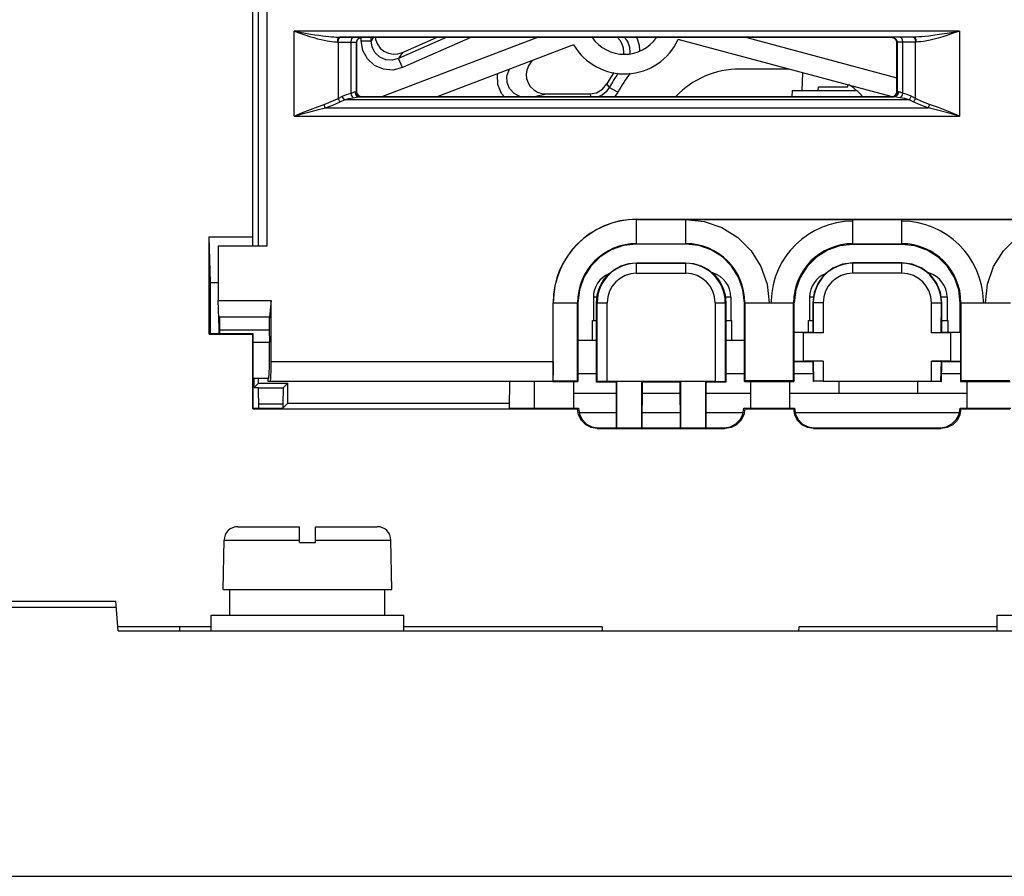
# Model space of a CAD drawing. Header units: millimetres. Extents: x 0 to 700, y 0 to 600.
# Tile 6 of 65: x 282 to 332, y 69 to 113. Entities that reach past the tile are written whole.
import ezdxf

# ---------------------------------------------------------------- set-up
doc = ezdxf.new("R2010")
doc.units = ezdxf.units.MM
doc.header["$LTSCALE"] = 39.111111
doc.layers.get('0').update_dxf_attribs({"linetype": 'CONTINUOUS'})

msp = doc.modelspace()

# ---------------------------------------------------------------- linework, layer by layer
at = {"color": 7, "linetype": 'CONTINUOUS'}
for p, q in [((294.154, 101.54), (294.154, 122.94)), ((293.866, 101.99), (293.866, 119.809)), ((294.602, 101.54), (294.602, 119.809)), ((329.834, 112.464), (295.974, 112.464)), ((295.974, 112.464), (296.276, 112.411)), ((295.974, 112.464), (296.261, 112.367)), ((295.974, 108.141), (295.974, 112.464)), ((296.261, 112.367), (296.523, 112.28)), ((296.276, 112.411), (296.55, 112.364)), ((296.523, 112.28), (296.76, 112.204)), ((296.55, 112.364), (296.799, 112.322)), ((296.799, 112.322), (297.025, 112.287)), ((297.025, 112.287), (297.229, 112.257)), ((297.229, 112.257), (297.414, 112.232)), ((328.702, 112.275), (328.477, 112.243)), ((328.946, 112.312), (328.702, 112.275)), ((329.213, 112.356), (328.946, 112.312)), ((329.242, 112.266), (328.988, 112.186)), ((329.507, 112.407), (329.213, 112.356)), ((329.523, 112.359), (329.242, 112.266)), ((329.834, 112.464), (329.507, 112.407)), ((329.834, 112.464), (329.523, 112.359)), ((329.834, 112.464), (329.834, 108.141)), ((296.76, 112.204), (296.975, 112.139)), ((296.975, 112.139), (297.169, 112.084)), ((297.169, 112.084), (297.345, 112.039)), ((297.345, 112.039), (297.504, 112.002)), ((297.414, 112.232), (297.581, 112.212)), ((297.504, 112.002), (297.648, 111.973)), ((297.581, 112.212), (297.732, 112.196)), ((297.648, 111.973), (297.777, 111.951)), ((297.732, 112.196), (297.867, 112.184)), ((297.777, 111.951), (297.894, 111.934)), ((297.867, 112.184), (297.99, 112.175)), ((297.894, 111.934), (297.999, 111.923)), ((297.99, 112.175), (298.101, 112.169)), ((297.999, 111.923), (298.095, 111.917)), ((298.095, 111.917), (298.183, 111.914)), ((298.101, 112.169), (298.201, 112.166)), ((298.183, 111.914), (298.199, 112.038)), ((298.183, 111.914), (298.871, 111.908)), ((298.199, 112.038), (298.239, 112.129)), ((298.201, 112.166), (298.294, 112.164)), ((298.21, 111.914), (298.225, 112.038)), ((298.21, 111.914), (298.21, 109.048)), ((298.225, 112.038), (298.266, 112.129)), ((298.239, 112.129), (298.294, 112.164)), ((298.266, 112.129), (298.322, 112.164)), ((327.514, 112.164), (298.294, 112.164)), ((298.294, 112.164), (298.322, 112.164)), ((298.322, 112.164), (298.983, 112.158)), ((298.871, 111.908), (298.886, 112.032)), ((298.871, 111.908), (298.983, 111.906)), ((298.871, 109.31), (298.871, 111.908)), ((298.886, 112.032), (298.927, 112.123)), ((298.927, 112.123), (298.983, 112.158)), ((298.983, 112.158), (299.151, 112.156)), ((298.983, 111.906), (299.07, 111.904)), ((299.07, 111.904), (299.126, 111.9)), ((299.126, 111.9), (299.147, 111.897)), ((299.147, 111.897), (299.181, 112.022)), ((299.147, 111.897), (299.154, 111.89)), ((299.147, 109.383), (299.147, 111.897)), ((299.151, 112.156), (299.282, 112.154)), ((299.173, 111.985), (299.154, 111.89)), ((299.154, 111.89), (299.154, 109.39)), ((299.227, 112.066), (299.173, 111.985)), ((299.181, 112.022), (299.272, 112.113)), ((299.309, 112.121), (299.227, 112.066)), ((299.272, 112.113), (299.397, 112.147)), ((299.282, 112.154), (299.366, 112.15)), ((299.404, 112.14), (299.309, 112.121)), ((299.366, 112.15), (299.397, 112.147)), ((299.388, 111.983), (299.388, 112.14)), ((299.388, 111.983), (299.887, 111.983)), ((299.47, 111.491), (299.388, 111.983)), ((299.397, 112.147), (299.404, 112.14)), ((326.404, 112.14), (299.404, 112.14)), ((299.887, 111.983), (299.887, 112.14)), ((299.989, 112.14), (299.887, 111.983)), ((299.94, 111.654), (299.887, 111.983)), ((300.109, 112.14), (300.121, 112.044)), ((300.121, 112.044), (300.212, 111.811)), ((300.212, 111.811), (300.357, 111.61)), ((308.355, 112.14), (300.468, 109.14)), ((303.719, 112.14), (301.286, 111.07)), ((304.959, 112.14), (301.486, 110.613)), ((301.487, 111.379), (303.216, 112.14)), ((310.198, 111.771), (303.281, 109.14)), ((312.572, 111.985), (312.433, 112.14)), ((312.677, 111.802), (312.572, 111.985)), ((312.741, 111.6), (312.677, 111.802)), ((312.795, 112.14), (312.808, 112.13)), ((312.808, 112.13), (312.964, 111.901)), ((312.964, 111.901), (313.048, 111.654)), ((313.398, 112.14), (313.41, 112.121)), ((313.41, 112.121), (313.536, 111.751)), ((313.536, 111.751), (313.555, 111.451)), ((326.367, 109.14), (315.513, 112.042)), ((319.02, 112.14), (326.654, 110.098)), ((326.411, 112.147), (326.404, 112.14)), ((326.499, 112.121), (326.404, 112.14)), ((326.442, 112.15), (326.411, 112.147)), ((326.411, 112.147), (326.536, 112.113)), ((326.526, 112.154), (326.442, 112.15)), ((326.58, 112.067), (326.499, 112.121)), ((326.657, 112.156), (326.526, 112.154)), ((326.536, 112.113), (326.628, 112.022)), ((326.635, 111.985), (326.58, 112.067)), ((326.628, 112.022), (326.661, 111.897)), ((326.654, 111.89), (326.635, 111.985)), ((326.661, 111.897), (326.654, 111.89)), ((326.654, 109.39), (326.654, 111.89)), ((326.826, 112.158), (326.657, 112.156)), ((326.682, 111.9), (326.661, 111.897)), ((326.661, 111.897), (326.661, 109.383)), ((326.738, 111.904), (326.682, 111.9)), ((326.825, 111.906), (326.738, 111.904)), ((326.937, 111.908), (326.825, 111.906)), ((327.514, 112.164), (326.826, 112.158)), ((326.826, 112.158), (326.881, 112.123)), ((326.881, 112.123), (326.922, 112.032)), ((326.922, 112.032), (326.937, 111.908)), ((327.625, 111.914), (326.937, 111.908)), ((326.937, 111.908), (326.937, 109.31)), ((327.487, 112.164), (327.542, 112.129)), ((327.638, 112.167), (327.514, 112.164)), ((327.514, 112.164), (327.569, 112.129)), ((327.542, 112.129), (327.583, 112.038)), ((327.569, 112.129), (327.61, 112.038)), ((327.583, 112.038), (327.598, 111.914)), ((327.598, 109.048), (327.598, 111.914)), ((327.61, 112.038), (327.625, 111.914)), ((327.742, 111.918), (327.625, 111.914)), ((327.773, 112.173), (327.638, 112.167)), ((327.871, 111.929), (327.742, 111.918)), ((327.922, 112.183), (327.773, 112.173)), ((328.013, 111.948), (327.871, 111.929)), ((328.088, 112.197), (327.922, 112.183)), ((328.171, 111.975), (328.013, 111.948)), ((328.272, 112.217), (328.088, 112.197)), ((328.347, 112.011), (328.171, 111.975)), ((328.477, 112.243), (328.272, 112.217)), ((328.541, 112.059), (328.347, 112.011)), ((328.756, 112.117), (328.541, 112.059)), ((328.988, 112.186), (328.756, 112.117)), ((299.705, 111.059), (299.47, 111.491)), ((300.096, 111.365), (299.94, 111.654)), ((300.336, 111.143), (300.096, 111.365)), ((300.357, 111.61), (300.547, 111.451)), ((300.547, 111.451), (300.768, 111.345)), ((300.768, 111.345), (301.008, 111.297)), ((301.008, 111.297), (301.252, 111.308)), ((301.252, 111.308), (301.487, 111.379)), ((301.487, 111.379), (301.286, 111.07)), ((312.761, 111.389), (312.741, 111.6)), ((312.749, 111.293), (312.761, 111.389)), ((313.065, 111.389), (313.047, 111.311)), ((313.048, 111.654), (313.065, 111.389)), ((300.066, 110.727), (299.705, 111.059)), ((300.636, 111.012), (300.336, 111.143)), ((300.963, 110.987), (300.636, 111.012)), ((301.286, 111.07), (300.963, 110.987)), ((301.486, 110.613), (301.286, 111.07)), ((308.04, 110.906), (307.903, 110.707)), ((308.123, 110.982), (308.04, 110.906)), ((300.515, 110.531), (300.066, 110.727)), ((301.005, 110.491), (300.515, 110.531)), ((301.486, 110.613), (301.005, 110.491)), ((306.332, 110.243), (306.353, 110.308)), ((306.803, 110.177), (306.915, 110.499)), ((306.915, 110.499), (306.942, 110.532)), ((307.818, 110.49), (307.787, 110.27)), ((307.787, 110.27), (307.807, 110.052)), ((307.903, 110.707), (307.818, 110.49)), ((312.244, 110.361), (312.093, 110.132)), ((321.132, 110.54), (318.654, 110.54)), ((321.846, 110.349), (321.815, 109.44)), ((306.348, 109.752), (306.332, 110.243)), ((306.53, 109.296), (306.348, 109.752)), ((306.811, 109.849), (306.803, 110.177)), ((306.936, 109.545), (306.811, 109.849)), ((307.807, 110.052), (307.877, 109.846)), ((307.877, 109.846), (307.992, 109.659)), ((311.668, 109.513), (311.89, 109.786)), ((312.093, 110.132), (311.89, 109.786)), ((311.931, 109.724), (311.89, 109.786)), ((324.154, 109.64), (324.15, 109.748)), ((298.428, 109.157), (298.638, 109.244)), ((298.638, 109.244), (298.871, 109.31)), ((298.871, 109.31), (298.928, 109.33)), ((298.897, 109.215), (298.871, 109.31)), ((298.928, 109.33), (298.978, 109.349)), ((298.978, 109.349), (299.02, 109.364)), ((299.02, 109.364), (299.054, 109.373)), ((299.054, 109.373), (299.08, 109.376)), ((299.08, 109.376), (299.129, 109.379)), ((299.11, 109.252), (299.08, 109.376)), ((299.189, 109.161), (299.11, 109.252)), ((299.129, 109.379), (299.147, 109.383)), ((299.147, 109.383), (299.154, 109.39)), ((299.181, 109.258), (299.147, 109.383)), ((299.154, 109.39), (299.173, 109.294)), ((299.173, 109.294), (299.228, 109.213)), ((299.272, 109.166), (299.181, 109.258)), ((306.668, 109.14), (306.53, 109.296)), ((307.167, 109.295), (306.936, 109.545)), ((307.467, 109.14), (307.167, 109.295)), ((307.992, 109.659), (308.154, 109.496)), ((308.154, 109.496), (308.358, 109.371)), ((308.185, 109.14), (308.812, 109.272)), ((308.358, 109.371), (308.583, 109.296)), ((308.583, 109.296), (308.812, 109.272)), ((308.812, 109.272), (311.018, 109.272)), ((311.018, 109.272), (311.364, 109.334)), ((311.057, 109.205), (311.018, 109.272)), ((311.364, 109.334), (311.668, 109.513)), ((311.857, 109.38), (311.648, 109.213)), ((312.015, 109.599), (311.857, 109.38)), ((311.973, 109.661), (311.931, 109.724)), ((312.015, 109.599), (311.973, 109.661)), ((312.455, 109.363), (312.015, 109.599)), ((312.455, 109.363), (312.293, 109.14)), ((321.315, 109.44), (321.304, 109.14)), ((321.315, 109.44), (324.552, 109.44)), ((322.651, 109.44), (322.654, 109.64)), ((322.654, 109.64), (324.154, 109.64)), ((326.628, 109.258), (326.536, 109.166)), ((326.581, 109.213), (326.635, 109.295)), ((326.698, 109.252), (326.619, 109.161)), ((326.661, 109.383), (326.628, 109.258)), ((326.635, 109.295), (326.654, 109.39)), ((326.661, 109.383), (326.654, 109.39)), ((326.679, 109.379), (326.661, 109.383)), ((326.728, 109.376), (326.679, 109.379)), ((326.728, 109.376), (326.698, 109.252)), ((326.764, 109.371), (326.728, 109.376)), ((326.81, 109.356), (326.764, 109.371)), ((326.868, 109.335), (326.81, 109.356)), ((326.937, 109.31), (326.868, 109.335)), ((326.937, 109.31), (326.912, 109.215)), ((327.17, 109.244), (326.937, 109.31)), ((327.38, 109.157), (327.17, 109.244)), ((297.495, 108.742), (297.854, 108.879)), ((297.854, 108.879), (298.21, 109.048)), ((297.948, 108.702), (298.322, 108.871)), ((298.21, 109.048), (298.428, 109.157)), ((298.241, 108.981), (298.21, 109.048)), ((298.28, 108.92), (298.241, 108.981)), ((298.322, 108.871), (298.28, 108.92)), ((298.322, 108.871), (298.54, 108.98)), ((298.46, 109.09), (298.428, 109.157)), ((298.498, 109.03), (298.46, 109.09)), ((298.54, 108.98), (298.498, 109.03)), ((298.54, 108.98), (298.75, 109.038)), ((327.268, 108.98), (298.54, 108.98)), ((298.75, 109.038), (298.983, 109.082)), ((298.936, 109.135), (298.897, 109.215)), ((298.983, 109.082), (298.936, 109.135)), ((298.983, 109.082), (299.068, 109.096)), ((299.068, 109.096), (299.144, 109.108)), ((299.144, 109.108), (299.207, 109.118)), ((299.297, 109.126), (299.189, 109.161)), ((299.207, 109.118), (299.257, 109.124)), ((299.228, 109.213), (299.309, 109.158)), ((299.257, 109.124), (299.297, 109.126)), ((299.397, 109.133), (299.272, 109.166)), ((299.297, 109.126), (299.37, 109.129)), ((299.297, 109.126), (326.511, 109.126)), ((299.309, 109.158), (299.404, 109.14)), ((299.37, 109.129), (299.397, 109.133)), ((299.397, 109.133), (299.404, 109.14)), ((299.404, 109.14), (326.404, 109.14)), ((311.096, 109.14), (311.057, 109.205)), ((311.648, 109.213), (311.476, 109.14)), ((326.404, 109.14), (326.499, 109.159)), ((326.411, 109.133), (326.404, 109.14)), ((326.536, 109.166), (326.411, 109.133)), ((326.438, 109.129), (326.411, 109.133)), ((326.511, 109.126), (326.438, 109.129)), ((326.499, 109.159), (326.581, 109.213)), ((326.619, 109.161), (326.511, 109.126)), ((326.565, 109.123), (326.511, 109.126)), ((326.634, 109.113), (326.565, 109.123)), ((326.721, 109.099), (326.634, 109.113)), ((326.826, 109.082), (326.721, 109.099)), ((326.872, 109.135), (326.826, 109.082)), ((327.058, 109.038), (326.826, 109.082)), ((326.912, 109.215), (326.872, 109.135)), ((327.268, 108.98), (327.058, 109.038)), ((327.31, 109.03), (327.268, 108.98)), ((327.487, 108.871), (327.268, 108.98)), ((327.348, 109.09), (327.31, 109.03)), ((327.38, 109.157), (327.348, 109.09)), ((327.598, 109.048), (327.38, 109.157)), ((327.529, 108.92), (327.487, 108.871)), ((327.861, 108.702), (327.487, 108.871)), ((327.567, 108.981), (327.529, 108.92)), ((327.598, 109.048), (327.567, 108.981)), ((327.955, 108.878), (327.598, 109.048)), ((328.313, 108.742), (327.955, 108.878)), ((295.974, 108.141), (296.405, 108.323)), ((295.974, 108.141), (296.427, 108.269)), ((296.405, 108.323), (296.8, 108.484)), ((296.427, 108.269), (296.841, 108.383)), ((296.8, 108.484), (297.162, 108.624)), ((296.841, 108.383), (297.221, 108.482)), ((297.162, 108.624), (297.495, 108.742)), ((297.221, 108.482), (297.571, 108.565)), ((297.517, 108.677), (297.495, 108.742)), ((297.543, 108.616), (297.517, 108.677)), ((297.571, 108.565), (297.543, 108.616)), ((297.571, 108.565), (297.948, 108.702)), ((297.571, 108.565), (328.237, 108.565)), ((328.237, 108.565), (327.861, 108.702)), ((328.265, 108.616), (328.237, 108.565)), ((328.721, 108.448), (328.237, 108.565)), ((328.291, 108.677), (328.265, 108.616)), ((328.313, 108.742), (328.291, 108.677)), ((328.774, 108.576), (328.313, 108.742)), ((329.252, 108.305), (328.721, 108.448)), ((329.279, 108.374), (328.774, 108.576)), ((329.834, 108.141), (329.252, 108.305)), ((329.834, 108.141), (329.279, 108.374)), ((295.974, 108.141), (329.834, 108.141)), ((313.404, 102.891), (370.904, 102.891)), ((313.404, 101.628), (313.404, 102.891)), ((313.404, 102.882), (370.904, 102.882)), ((315.904, 102.882), (316.844, 102.786)), ((315.904, 101.628), (315.904, 102.882)), ((316.844, 102.786), (317.745, 102.472)), ((324.404, 101.611), (324.404, 102.882)), ((326.904, 101.611), (326.904, 102.882)), ((317.745, 102.472), (318.552, 101.965)), ((291.654, 101.99), (293.866, 101.99)), ((291.712, 99.675), (291.654, 101.99)), ((291.654, 97.04), (291.654, 101.99)), ((293.877, 101.54), (293.866, 101.99)), ((318.552, 101.965), (319.227, 101.292)), ((332.081, 101.292), (332.756, 101.965)), ((292.102, 101.54), (294.602, 101.54)), ((292.102, 101.54), (292.102, 98.763)), ((312.108, 101.332), (311.541, 100.976)), ((312.739, 101.553), (312.108, 101.332)), ((313.404, 101.628), (312.739, 101.553)), ((313.404, 101.649), (315.904, 101.649)), ((315.904, 101.628), (313.404, 101.628)), ((316.569, 101.553), (315.904, 101.628)), ((317.201, 101.332), (316.569, 101.553)), ((317.767, 100.976), (317.201, 101.332)), ((319.227, 101.292), (319.734, 100.485)), ((323.113, 101.317), (322.552, 100.964)), ((323.743, 101.537), (323.113, 101.317)), ((324.404, 101.611), (323.743, 101.537)), ((324.404, 101.648), (326.904, 101.648)), ((326.904, 101.611), (324.404, 101.611)), ((327.565, 101.537), (326.904, 101.611)), ((328.195, 101.317), (327.565, 101.537)), ((328.756, 100.964), (328.195, 101.317)), ((331.574, 100.485), (332.081, 101.292)), ((311.541, 100.976), (311.068, 100.503)), ((318.241, 100.503), (317.767, 100.976)), ((322.552, 100.964), (322.079, 100.491)), ((329.229, 100.491), (328.756, 100.964)), ((311.068, 100.503), (310.711, 99.936)), ((311.962, 100.083), (312.271, 100.336)), ((312.271, 100.336), (312.624, 100.525)), ((312.624, 100.525), (313.006, 100.641)), ((313.006, 100.641), (313.404, 100.68)), ((313.404, 100.68), (315.904, 100.68)), ((313.404, 100.14), (313.404, 100.68)), ((313.404, 100.649), (315.904, 100.649)), ((315.904, 100.68), (316.302, 100.641)), ((315.904, 100.14), (315.904, 100.649)), ((316.302, 100.641), (316.685, 100.524)), ((316.685, 100.524), (317.038, 100.336)), ((317.038, 100.336), (317.347, 100.082)), ((318.597, 99.936), (318.241, 100.503)), ((319.734, 100.485), (320.049, 99.585)), ((322.079, 100.491), (321.727, 99.931)), ((323.39, 100.396), (322.971, 100.074)), ((323.879, 100.599), (323.39, 100.396)), ((324.404, 100.668), (323.879, 100.599)), ((326.904, 100.668), (324.404, 100.668)), ((324.404, 100.14), (324.404, 100.668)), ((326.904, 100.649), (324.404, 100.649)), ((327.429, 100.599), (326.904, 100.668)), ((326.904, 100.14), (326.904, 100.668)), ((327.918, 100.396), (327.429, 100.599)), ((328.338, 100.074), (327.918, 100.396)), ((329.581, 99.931), (329.229, 100.491)), ((331.259, 99.585), (331.574, 100.485)), ((310.711, 99.936), (310.49, 99.305)), ((311.52, 99.421), (311.708, 99.773)), ((311.708, 99.773), (311.962, 100.083)), ((313.404, 100.14), (315.904, 100.14)), ((317.275, 100.165), (317.246, 100.165)), ((317.347, 100.082), (317.6, 99.773)), ((317.6, 99.773), (317.789, 99.42)), ((318.818, 99.305), (318.597, 99.936)), ((321.727, 99.931), (321.506, 99.3)), ((322.971, 100.074), (322.648, 99.654)), ((326.904, 100.14), (324.404, 100.14)), ((328.66, 99.654), (328.338, 100.074)), ((329.802, 99.3), (329.581, 99.931)), ((291.711, 97.097), (291.712, 99.675)), ((291.712, 99.675), (292.102, 99.675)), ((310.49, 99.305), (310.415, 98.64)), ((311.404, 99.038), (311.52, 99.421)), ((317.789, 99.42), (317.904, 99.038)), ((318.893, 98.64), (318.818, 99.305)), ((320.049, 99.585), (320.155, 98.64)), ((321.506, 99.3), (321.431, 98.64)), ((322.648, 99.654), (322.446, 99.165)), ((328.862, 99.165), (328.66, 99.654)), ((329.877, 98.64), (329.802, 99.3)), ((331.153, 98.64), (331.259, 99.585)), ((292.102, 98.763), (294.811, 98.763)), ((292.154, 97.364), (292.102, 98.763)), ((294.811, 98.763), (294.718, 97.93)), ((294.811, 95.64), (294.811, 98.763)), ((311.392, 98.919), (311.204, 98.919)), ((311.204, 98.919), (311.204, 97.74)), ((311.365, 98.64), (311.404, 99.038)), ((317.904, 99.038), (317.943, 98.64)), ((318.204, 98.919), (317.916, 98.919)), ((318.204, 98.919), (318.204, 97.74)), ((322.413, 98.919), (322.204, 98.919)), ((322.204, 98.919), (322.204, 97.74)), ((322.446, 99.165), (322.377, 98.64)), ((328.931, 98.64), (328.862, 99.165)), ((329.204, 98.919), (328.894, 98.919)), ((329.204, 98.919), (329.204, 97.74)), ((309.153, 98.64), (310.415, 98.64)), ((309.153, 95.64), (309.153, 98.64)), ((309.162, 94.658), (309.162, 98.64)), ((310.395, 94.659), (310.395, 98.64)), ((310.415, 98.64), (310.414, 94.64)), ((311.365, 98.64), (311.904, 98.64)), ((311.366, 94.602), (311.365, 98.64)), ((311.395, 94.631), (311.395, 98.64)), ((311.904, 94.64), (311.904, 98.64)), ((317.404, 98.64), (317.943, 98.64)), ((317.404, 98.64), (317.404, 94.64)), ((317.913, 98.64), (317.913, 94.631)), ((317.943, 98.64), (317.942, 94.602)), ((318.893, 98.64), (321.431, 98.64)), ((318.894, 94.64), (318.893, 98.64)), ((318.913, 98.64), (318.913, 94.659)), ((321.396, 94.658), (321.396, 98.64)), ((321.431, 97.14), (321.431, 98.64)), ((322.377, 98.64), (322.378, 97.14)), ((322.904, 98.64), (322.378, 98.64)), ((322.395, 98.64), (322.396, 97.122)), ((322.904, 98.64), (322.904, 97.113)), ((328.404, 98.64), (328.931, 98.64)), ((328.404, 97.113), (328.404, 98.64)), ((328.912, 97.122), (328.913, 98.64)), ((328.931, 97.14), (328.931, 98.64)), ((329.877, 98.64), (332.431, 98.64)), ((329.877, 97.14), (329.877, 98.64)), ((329.912, 98.64), (329.912, 94.658)), ((292.154, 97.364), (292.175, 97.93)), ((292.172, 97.737), (292.171, 97.648)), ((292.173, 97.815), (292.172, 97.737)), ((292.174, 97.88), (292.173, 97.815)), ((292.175, 97.93), (292.174, 97.88)), ((292.175, 97.93), (294.718, 97.93)), ((294.706, 97.737), (294.704, 97.648)), ((294.709, 97.815), (294.706, 97.737)), ((294.713, 97.88), (294.709, 97.815)), ((294.718, 97.93), (294.713, 97.88)), ((311.154, 97.74), (311.365, 97.74)), ((311.154, 96.74), (311.154, 97.74)), ((317.943, 97.74), (318.254, 97.74)), ((318.254, 96.74), (318.254, 97.74)), ((322.154, 97.74), (322.377, 97.74)), ((322.154, 97.14), (322.154, 97.74)), ((328.931, 97.74), (329.254, 97.74)), ((329.254, 97.14), (329.254, 97.74)), ((292.154, 97.067), (292.154, 97.364)), ((292.171, 97.648), (292.17, 97.553)), ((292.17, 97.553), (292.17, 97.455)), ((292.17, 97.455), (292.17, 97.358)), ((292.17, 97.358), (292.171, 97.266)), ((292.171, 97.266), (294.705, 97.266)), ((292.171, 97.266), (292.173, 97.067)), ((294.704, 97.648), (294.703, 97.553)), ((294.703, 97.553), (294.703, 97.455)), ((294.703, 97.455), (294.703, 97.358)), ((294.703, 97.358), (294.705, 97.266)), ((294.705, 97.266), (294.721, 96.631)), ((291.654, 97.04), (291.711, 97.097)), ((291.654, 97.04), (293.866, 97.04)), ((293.893, 97.067), (291.681, 97.067)), ((293.866, 97.04), (293.893, 97.067)), ((293.866, 93.24), (293.866, 97.04)), ((293.892, 93.266), (293.893, 97.067)), ((310.414, 96.74), (311.365, 96.74)), ((317.943, 96.74), (318.894, 96.74)), ((321.431, 97.14), (321.413, 97.121)), ((321.904, 97.113), (321.413, 97.121)), ((321.413, 97.121), (321.413, 95.658)), ((321.431, 97.14), (322.378, 97.14)), ((322.904, 97.113), (321.904, 97.113)), ((321.904, 95.666), (321.904, 97.113)), ((322.378, 97.14), (322.396, 97.122)), ((322.904, 97.113), (322.396, 97.122)), ((328.404, 97.113), (328.912, 97.122)), ((329.404, 97.113), (328.404, 97.113)), ((328.931, 97.14), (328.912, 97.122)), ((328.931, 97.14), (329.877, 97.14)), ((329.895, 97.121), (329.404, 97.113)), ((329.404, 95.666), (329.404, 97.113)), ((329.895, 97.121), (329.877, 97.14)), ((329.895, 97.121), (329.895, 95.658)), ((293.893, 96.631), (294.721, 96.631)), ((294.727, 96.224), (294.721, 96.631)), ((294.726, 95.8), (294.727, 96.224)), ((294.719, 95.397), (294.726, 95.8)), ((294.706, 95.054), (294.719, 95.397)), ((294.804, 95.14), (294.81, 95.384)), ((294.81, 95.384), (294.811, 95.64)), ((309.153, 95.64), (294.811, 95.64)), ((309.152, 95.333), (309.15, 95.052)), ((309.153, 95.64), (309.152, 95.333)), ((321.904, 95.666), (321.413, 95.658)), ((321.413, 95.658), (321.414, 95.656)), ((321.414, 95.656), (321.414, 94.64)), ((322.378, 95.64), (321.414, 95.64)), ((322.904, 95.666), (321.904, 95.666)), ((322.378, 95.64), (322.395, 95.657)), ((322.378, 95.64), (322.395, 94.64)), ((322.904, 95.666), (322.395, 95.657)), ((322.395, 95.657), (322.413, 94.641)), ((322.904, 95.666), (322.904, 94.65)), ((329.404, 95.666), (328.404, 95.666)), ((328.404, 95.666), (328.913, 95.657)), ((328.404, 94.65), (328.404, 95.666)), ((328.895, 94.641), (328.913, 95.657)), ((328.931, 95.64), (328.913, 95.657)), ((328.913, 94.64), (328.931, 95.64)), ((329.894, 95.64), (328.931, 95.64)), ((329.895, 95.658), (329.404, 95.666)), ((329.894, 95.656), (329.895, 95.658)), ((329.894, 95.656), (329.894, 94.64)), ((293.893, 94.801), (294.688, 94.801)), ((294.654, 94.79), (293.893, 94.79)), ((293.945, 94.331), (293.945, 94.79)), ((294.154, 94.54), (294.154, 94.79)), ((294.688, 94.801), (294.654, 94.79)), ((294.654, 94.64), (294.654, 94.79)), ((294.688, 94.801), (294.706, 95.054)), ((294.772, 94.673), (294.785, 94.774)), ((294.785, 94.774), (294.796, 94.933)), ((294.796, 94.933), (294.804, 95.14)), ((309.146, 94.831), (309.141, 94.688)), ((309.15, 95.052), (309.146, 94.831)), ((310.414, 95.04), (311.366, 95.04)), ((317.942, 95.04), (318.894, 95.04)), ((321.414, 95.04), (322.388, 95.04)), ((328.92, 95.04), (329.894, 95.04)), ((294.154, 94.54), (293.945, 94.331)), ((293.945, 94.331), (294.158, 94.331)), ((294.154, 94.54), (295.654, 94.54)), ((294.158, 94.307), (295.421, 94.307)), ((294.176, 93.266), (294.158, 94.307)), ((309.135, 94.64), (294.654, 94.64)), ((294.759, 94.64), (294.772, 94.673)), ((295.421, 94.307), (295.401, 93.49)), ((295.654, 94.54), (295.421, 94.307)), ((295.654, 93.528), (295.654, 94.54)), ((306.931, 93.278), (306.955, 94.64)), ((308.204, 93.278), (308.204, 94.64)), ((309.141, 94.688), (309.135, 94.64)), ((309.162, 94.658), (309.143, 94.64)), ((309.143, 94.64), (310.414, 94.64)), ((309.162, 94.658), (310.395, 94.659)), ((310.204, 93.278), (310.204, 94.64)), ((310.414, 94.64), (310.395, 94.659)), ((311.395, 94.631), (311.366, 94.602)), ((312.379, 94.602), (311.366, 94.602)), ((311.904, 94.64), (311.395, 94.631)), ((317.404, 94.64), (311.904, 94.64)), ((312.379, 94.602), (312.404, 94.627)), ((312.38, 92.277), (312.379, 94.602)), ((313.654, 94.627), (312.404, 94.627)), ((312.404, 92.253), (312.404, 94.627)), ((313.679, 94.602), (313.654, 94.627)), ((313.654, 94.627), (313.654, 92.253)), ((313.679, 94.602), (313.678, 92.277)), ((315.629, 94.602), (313.679, 94.602)), ((315.629, 94.602), (315.654, 94.627)), ((315.63, 92.277), (315.629, 94.602)), ((316.904, 94.627), (315.654, 94.627)), ((315.654, 92.253), (315.654, 94.627)), ((316.929, 94.602), (316.904, 94.627)), ((316.904, 94.627), (316.904, 92.253)), ((316.929, 94.602), (316.928, 92.277)), ((317.942, 94.602), (316.929, 94.602)), ((317.404, 94.64), (317.913, 94.631)), ((317.913, 94.631), (317.942, 94.602)), ((318.913, 94.659), (318.894, 94.64)), ((318.894, 94.64), (321.414, 94.64)), ((321.396, 94.658), (318.913, 94.659)), ((319.204, 94.64), (319.204, 93.278)), ((321.204, 93.278), (321.204, 94.64)), ((321.414, 94.64), (321.396, 94.658)), ((322.412, 94.64), (322.395, 94.64)), ((322.904, 94.65), (322.413, 94.641)), ((322.904, 94.65), (328.404, 94.65)), ((323.704, 94.64), (323.704, 94.04)), ((327.704, 94.64), (327.704, 94.04)), ((328.404, 94.65), (328.895, 94.641)), ((328.896, 94.64), (328.913, 94.64)), ((329.912, 94.658), (329.894, 94.64)), ((329.894, 94.64), (332.414, 94.64)), ((332.395, 94.659), (329.912, 94.658)), ((330.204, 94.64), (330.204, 93.278)), ((310.204, 94.04), (312.379, 94.04)), ((313.679, 94.04), (315.629, 94.04)), ((316.929, 94.04), (319.204, 94.04)), ((321.204, 94.04), (330.204, 94.04)), ((293.866, 93.24), (293.892, 93.266)), ((293.866, 93.24), (310.404, 93.24)), ((293.892, 93.266), (294.176, 93.266)), ((294.172, 93.49), (295.401, 93.49)), ((294.176, 93.275), (295.401, 93.275)), ((295.654, 93.528), (295.401, 93.275)), ((295.401, 93.49), (295.401, 93.275)), ((295.654, 93.528), (306.936, 93.528)), ((306.931, 93.278), (310.442, 93.278)), ((310.404, 93.24), (310.442, 93.278)), ((310.453, 92.93), (310.404, 93.24)), ((310.442, 93.278), (310.491, 92.967)), ((318.817, 92.968), (318.866, 93.278)), ((318.904, 93.24), (318.855, 92.93)), ((318.866, 93.278), (321.442, 93.278)), ((318.904, 93.24), (318.866, 93.278)), ((318.904, 93.24), (321.404, 93.24)), ((321.404, 93.24), (321.442, 93.278)), ((321.453, 92.93), (321.404, 93.24)), ((321.442, 93.278), (321.491, 92.967)), ((329.817, 92.968), (329.866, 93.278)), ((329.904, 93.24), (329.855, 92.93)), ((329.866, 93.278), (332.442, 93.278)), ((329.904, 93.24), (329.866, 93.278)), ((329.904, 93.24), (332.404, 93.24)), ((310.596, 92.651), (310.453, 92.93)), ((312.379, 93.04), (310.48, 93.04)), ((310.491, 92.967), (310.633, 92.689)), ((315.629, 93.04), (313.679, 93.04)), ((318.829, 93.04), (316.929, 93.04)), ((318.675, 92.689), (318.817, 92.968)), ((318.855, 92.93), (318.713, 92.652)), ((321.596, 92.651), (321.453, 92.93)), ((329.829, 93.04), (321.48, 93.04)), ((321.491, 92.967), (321.633, 92.689)), ((329.675, 92.689), (329.817, 92.968)), ((329.855, 92.93), (329.713, 92.652)), ((310.816, 92.431), (310.596, 92.651)), ((310.633, 92.689), (310.854, 92.468)), ((311.094, 92.289), (310.816, 92.431)), ((310.854, 92.468), (311.132, 92.326)), ((311.404, 92.24), (311.094, 92.289)), ((311.132, 92.326), (311.441, 92.277)), ((311.404, 92.24), (311.441, 92.277)), ((311.404, 92.24), (317.904, 92.24)), ((311.441, 92.277), (312.38, 92.277)), ((312.38, 92.277), (312.404, 92.253)), ((313.654, 92.253), (312.404, 92.253)), ((313.678, 92.277), (313.654, 92.253)), ((313.678, 92.277), (315.63, 92.277)), ((315.63, 92.277), (315.654, 92.253)), ((316.904, 92.253), (315.654, 92.253)), ((316.928, 92.277), (316.904, 92.253)), ((316.928, 92.277), (317.867, 92.277)), ((317.867, 92.277), (318.176, 92.326)), ((317.904, 92.24), (317.867, 92.277)), ((318.214, 92.289), (317.904, 92.24)), ((318.176, 92.326), (318.455, 92.469)), ((318.493, 92.431), (318.214, 92.289)), ((318.455, 92.469), (318.675, 92.689)), ((318.713, 92.652), (318.493, 92.431)), ((321.816, 92.431), (321.596, 92.651)), ((321.633, 92.689), (321.854, 92.468)), ((322.094, 92.289), (321.816, 92.431)), ((321.854, 92.468), (322.132, 92.326)), ((322.404, 92.24), (322.094, 92.289)), ((322.132, 92.326), (322.441, 92.277)), ((322.404, 92.24), (322.441, 92.277)), ((322.404, 92.24), (328.904, 92.24)), ((322.441, 92.277), (328.867, 92.277)), ((328.867, 92.277), (329.176, 92.326)), ((328.904, 92.24), (328.867, 92.277)), ((329.214, 92.289), (328.904, 92.24)), ((329.176, 92.326), (329.455, 92.469)), ((329.493, 92.431), (329.214, 92.289)), ((329.455, 92.469), (329.675, 92.689)), ((329.713, 92.652), (329.493, 92.431)), ((293.111, 87.24), (296.254, 87.24)), ((296.254, 86.44), (296.254, 87.24)), ((297.054, 87.24), (300.197, 87.24)), ((297.054, 86.44), (297.054, 87.24)), ((292.354, 84.04), (292.411, 86.556)), ((292.411, 86.556), (296.254, 86.556)), ((296.254, 86.44), (297.054, 86.44)), ((297.054, 86.556), (300.897, 86.556)), ((300.954, 84.04), (300.897, 86.556)), ((292.354, 84.04), (300.954, 84.04)), ((292.704, 82.74), (292.704, 84.04)), ((300.596, 82.74), (300.596, 84.04)), ((280.283, 83.44), (286.892, 83.44)), ((287.023, 81.94), (286.892, 83.44)), ((279.98, 83.14), (286.918, 83.14)), ((291.754, 82.74), (301.554, 82.74)), ((291.754, 81.94), (291.754, 82.74)), ((301.554, 81.94), (301.554, 82.74)), ((331.754, 82.74), (341.554, 82.74)), ((331.754, 81.94), (331.754, 82.74)), ((291.754, 82.14), (287.023, 82.14)), ((287.023, 81.94), (386.285, 81.94)), ((290.154, 81.94), (290.154, 82.14)), ((311.654, 82.14), (301.554, 82.14)), ((311.654, 82.14), (311.658, 81.94)), ((321.654, 82.14), (321.651, 81.94)), ((331.754, 82.14), (321.654, 82.14)), ((266.654, 69.44), (406.654, 69.44))]:
    msp.add_line(p, q, dxfattribs=at)
for centre, radius, start, end in [((312.785, 113.29), 3, 210.42, 335.4328), ((312.785, 113.29), 2, 215.0996, 324.9004), ((318.654, 106.04), 7.533, 145.3537, 151.8062), ((318.654, 106.04), 7.034, 142.4393, 151.8062), ((318.654, 106.04), 4.5, 90, 136.3081), ((321.654, 106.04), 4.5, 43.6919, 55.5562), ((313.404, 98.64), 4.251, 90, 180), ((313.404, 98.64), 4.242, 90, 180), ((324.404, 98.64), 4.151, 90, 178.6863), ((326.904, 98.64), 4.151, 1.3137, 90), ((313.404, 98.64), 3.009, 90, 180), ((315.904, 98.64), 3.009, 0, 90), ((324.404, 98.64), 3.008, 90, 180), ((326.904, 98.64), 3.008, 0, 90), ((313.404, 98.64), 2.009, 90, 180), ((315.904, 98.64), 2.009, 0, 90), ((324.404, 98.64), 2.009, 90, 179.9825), ((326.904, 98.64), 2.009, 0.0175, 90), ((312.504, 98.919), 1.3, 113.164, 180), ((313.404, 98.64), 1.5, 90, 180), ((315.904, 98.64), 1.5, 0, 90), ((314.704, 91.54), 9, 73.3985, 73.6871), ((316.904, 98.919), 1.3, 0, 73.3985), ((323.504, 98.919), 1.3, 110.9917, 180), ((324.404, 98.64), 1.5, 90, 180), ((326.904, 98.64), 1.5, 0, 90), ((325.704, 91.54), 9, 73.3985, 73.9658), ((327.904, 98.919), 1.3, 0, 73.3985), ((324.404, 98.64), 4.151, 178.6863, 180), ((326.904, 98.64), 4.151, 0, 1.3137), ((293.111, 86.54), 0.7, 90, 178.7), ((300.197, 86.54), 0.7, 1.3, 90)]:
    msp.add_arc(centre, radius, start, end, dxfattribs=at)

doc.saveas('drawing.dxf')
